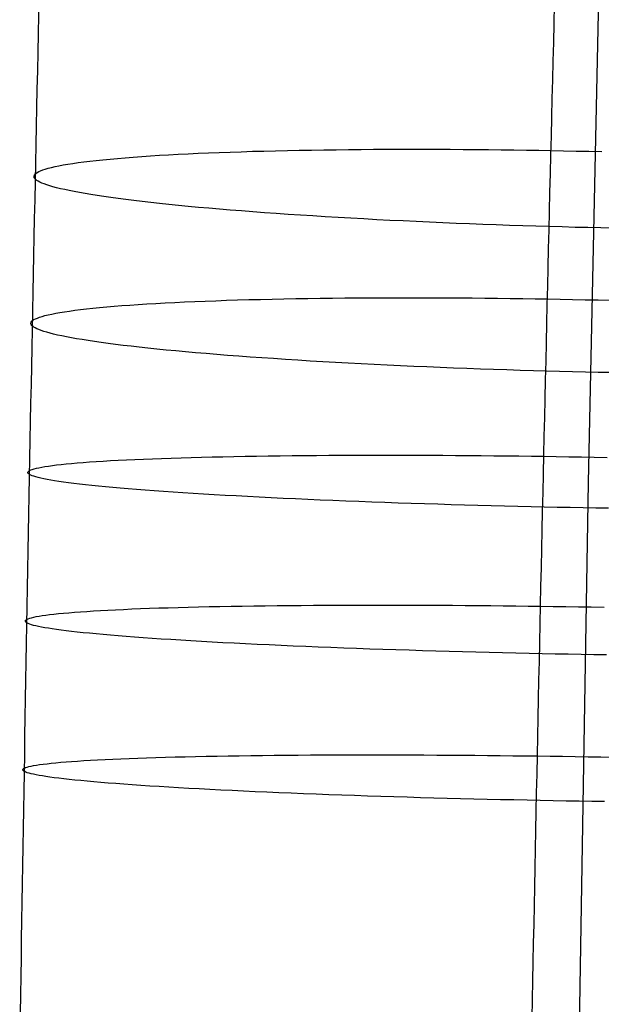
# Model space of a CAD drawing. Extents: x -37 to 483, y -973 to -253.
# Tile 122 of 197: x 9 to 22, y -544 to -521. Entities that reach past the tile are written whole.
import ezdxf

# ---------------------------------------------------------------- set-up
doc = ezdxf.new("R2010")
doc.units = 0
doc.layers.add('PREDEFINITO', color=7, linetype='CONTINUOUS')

msp = doc.modelspace()

# ---------------------------------------------------------------- linework, layer by layer
at = {"layer": 'PREDEFINITO'}
for p, q in [((21.99, -532.029, 67.752), (22.274, -518.561, 69.075)), ((13.993, -524.422, 59.447), (14.253, -524.414, 59.262)), ((14.253, -524.414, 59.262), (14.517, -524.407, 59.084)), ((14.517, -524.407, 59.084), (14.785, -524.4, 58.912)), ((14.785, -524.4, 58.912), (15.057, -524.394, 58.747)), ((15.057, -524.394, 58.747), (15.332, -524.389, 58.588)), ((15.332, -524.389, 58.588), (15.611, -524.384, 58.437)), ((15.611, -524.384, 58.437), (15.893, -524.379, 58.292)), ((15.893, -524.379, 58.292), (16.177, -524.376, 58.155)), ((16.177, -524.376, 58.155), (16.464, -524.373, 58.024)), ((16.464, -524.373, 58.024), (16.753, -524.37, 57.901)), ((16.753, -524.37, 57.901), (17.043, -524.368, 57.785)), ((17.043, -524.368, 57.785), (17.335, -524.367, 57.675)), ((17.335, -524.367, 57.675), (17.628, -524.366, 57.573)), ((17.628, -524.366, 57.573), (17.922, -524.366, 57.478)), ((17.922, -524.366, 57.478), (18.216, -524.366, 57.389)), ((18.216, -524.366, 57.389), (18.511, -524.367, 57.308)), ((18.511, -524.367, 57.308), (18.805, -524.368, 57.233)), ((18.805, -524.368, 57.233), (19.099, -524.37, 57.166)), ((19.099, -524.37, 57.166), (19.393, -524.372, 57.104)), ((19.393, -524.372, 57.104), (19.686, -524.375, 57.05)), ((19.686, -524.375, 57.05), (19.978, -524.378, 57.002)), ((19.978, -524.378, 57.002), (20.268, -524.382, 56.96)), ((20.268, -524.382, 56.96), (20.557, -524.386, 56.924)), ((20.557, -524.386, 56.924), (20.844, -524.39, 56.895)), ((20.844, -524.39, 56.895), (21.129, -524.395, 56.871)), ((21.129, -524.395, 56.871), (21.415, -524.401, 56.853)), ((21.415, -524.401, 56.853), (21.704, -524.407, 56.841)), ((21.704, -524.407, 56.841), (21.996, -524.413, 56.835)), ((21.996, -524.413, 56.835), (22.29, -524.42, 56.834)), ((10.374, -524.657, 63.67), (10.513, -524.64, 63.403)), ((10.513, -524.64, 63.403), (10.66, -524.623, 63.139)), ((10.66, -524.623, 63.139), (10.815, -524.607, 62.877)), ((10.815, -524.607, 62.877), (10.978, -524.591, 62.618)), ((10.978, -524.591, 62.618), (11.148, -524.576, 62.362)), ((11.148, -524.576, 62.362), (11.327, -524.561, 62.11)), ((11.327, -524.561, 62.11), (11.512, -524.546, 61.861)), ((11.512, -524.546, 61.861), (11.705, -524.532, 61.617)), ((11.705, -524.532, 61.617), (11.905, -524.519, 61.377)), ((11.905, -524.519, 61.377), (12.112, -524.506, 61.141)), ((12.112, -524.506, 61.141), (12.326, -524.494, 60.91)), ((12.326, -524.494, 60.91), (12.546, -524.482, 60.685)), ((12.546, -524.482, 60.685), (12.773, -524.47, 60.464)), ((12.773, -524.47, 60.464), (13.006, -524.459, 60.249)), ((13.006, -524.459, 60.249), (13.245, -524.449, 60.04)), ((13.245, -524.449, 60.04), (13.489, -524.44, 59.836)), ((13.489, -524.44, 59.836), (13.739, -524.43, 59.639)), ((13.739, -524.43, 59.639), (13.993, -524.422, 59.447)), ((9.335, -524.881, 66.957), (9.378, -524.862, 66.683)), ((9.378, -524.862, 66.683), (9.429, -524.842, 66.408)), ((9.429, -524.842, 66.408), (9.488, -524.823, 66.133)), ((9.488, -524.823, 66.133), (9.554, -524.803, 65.857)), ((9.554, -524.803, 65.857), (9.628, -524.784, 65.582)), ((9.628, -524.784, 65.582), (9.711, -524.765, 65.306)), ((9.711, -524.765, 65.306), (9.801, -524.746, 65.031)), ((9.801, -524.746, 65.031), (9.899, -524.728, 64.756)), ((9.899, -524.728, 64.756), (10.006, -524.71, 64.483)), ((10.006, -524.71, 64.483), (10.121, -524.692, 64.21)), ((10.121, -524.692, 64.21), (10.244, -524.674, 63.94)), ((10.244, -524.674, 63.94), (10.374, -524.657, 63.67)), ((9.229, -524.981, 68.304), (9.236, -524.961, 68.038)), ((9.229, -525.001, 68.568), (9.229, -524.981, 68.304)), ((9.235, -525.021, 68.83), (9.229, -525.001, 68.568)), ((9.248, -525.041, 69.089), (9.235, -525.021, 68.83)), ((9.236, -524.961, 68.038), (9.25, -524.941, 67.77)), ((9.267, -525.061, 69.345), (9.248, -525.041, 69.089)), ((9.25, -524.941, 67.77), (9.271, -524.921, 67.5)), ((9.292, -525.081, 69.601), (9.267, -525.061, 69.345)), ((9.271, -524.921, 67.5), (9.299, -524.901, 67.229)), ((9.324, -525.101, 69.859), (9.292, -525.081, 69.601)), ((9.299, -524.901, 67.229), (9.335, -524.881, 66.957)), ((9.363, -525.122, 70.118), (9.324, -525.101, 69.859)), ((9.409, -525.143, 70.378), (9.363, -525.122, 70.118)), ((9.462, -525.164, 70.64), (9.409, -525.143, 70.378)), ((9.522, -525.185, 70.903), (9.462, -525.164, 70.64)), ((9.589, -525.207, 71.166), (9.522, -525.185, 70.903)), ((9.664, -525.228, 71.43), (9.589, -525.207, 71.166)), ((9.746, -525.25, 71.694), (9.664, -525.228, 71.43)), ((9.836, -525.273, 71.958), (9.746, -525.25, 71.694)), ((9.934, -525.295, 72.222), (9.836, -525.273, 71.958)), ((10.039, -525.317, 72.485), (9.934, -525.295, 72.222)), ((10.153, -525.34, 72.748), (10.039, -525.317, 72.485)), ((10.274, -525.363, 73.009), (10.153, -525.34, 72.748)), ((10.402, -525.385, 73.27), (10.274, -525.363, 73.009)), ((10.539, -525.408, 73.529), (10.402, -525.385, 73.27)), ((10.684, -525.431, 73.785), (10.539, -525.408, 73.529)), ((10.836, -525.454, 74.04), (10.684, -525.431, 73.785)), ((10.997, -525.477, 74.293), (10.836, -525.454, 74.04)), ((11.165, -525.5, 74.543), (10.997, -525.477, 74.293)), ((11.34, -525.523, 74.789), (11.165, -525.5, 74.543)), ((11.524, -525.546, 75.033), (11.34, -525.523, 74.789)), ((11.714, -525.568, 75.273), (11.524, -525.546, 75.033)), ((11.913, -525.591, 75.51), (11.714, -525.568, 75.273)), ((12.118, -525.613, 75.742), (11.913, -525.591, 75.51)), ((12.331, -525.636, 75.97), (12.118, -525.613, 75.742)), ((12.55, -525.658, 76.194), (12.331, -525.636, 75.97)), ((12.776, -525.68, 76.412), (12.55, -525.658, 76.194)), ((13.009, -525.702, 76.626), (12.776, -525.68, 76.412)), ((13.248, -525.723, 76.834), (13.009, -525.702, 76.626)), ((13.493, -525.744, 77.037), (13.248, -525.723, 76.834)), ((13.744, -525.765, 77.234), (13.493, -525.744, 77.037)), ((14.001, -525.786, 77.426), (13.744, -525.765, 77.234)), ((14.263, -525.806, 77.611), (14.001, -525.786, 77.426)), ((14.53, -525.826, 77.79), (14.263, -525.806, 77.611)), ((14.802, -525.845, 77.962), (14.53, -525.826, 77.79)), ((15.078, -525.864, 78.128), (14.802, -525.845, 77.962)), ((15.359, -525.883, 78.287), (15.078, -525.864, 78.128)), ((15.643, -525.901, 78.439), (15.359, -525.883, 78.287)), ((15.931, -525.919, 78.585), (15.643, -525.901, 78.439)), ((16.223, -525.937, 78.723), (15.931, -525.919, 78.585)), ((16.517, -525.954, 78.854), (16.223, -525.937, 78.723)), ((16.815, -525.97, 78.978), (16.517, -525.954, 78.854)), ((17.114, -525.986, 79.095), (16.815, -525.97, 78.978)), ((17.415, -526.001, 79.204), (17.114, -525.986, 79.095)), ((17.719, -526.016, 79.307), (17.415, -526.001, 79.204)), ((18.023, -526.031, 79.402), (17.719, -526.016, 79.307)), ((18.329, -526.045, 79.489), (18.023, -526.031, 79.402)), ((18.635, -526.058, 79.57), (18.329, -526.045, 79.489)), ((18.942, -526.071, 79.643), (18.635, -526.058, 79.57)), ((19.249, -526.083, 79.709), (18.942, -526.071, 79.643)), ((19.556, -526.095, 79.768), (19.249, -526.083, 79.709)), ((19.863, -526.106, 79.819), (19.556, -526.095, 79.768)), ((20.169, -526.116, 79.864), (19.863, -526.106, 79.819)), ((20.474, -526.127, 79.902), (20.169, -526.116, 79.864)), ((20.777, -526.136, 79.934), (20.474, -526.127, 79.902)), ((21.079, -526.145, 79.958), (20.777, -526.136, 79.934)), ((21.38, -526.154, 79.977), (21.079, -526.145, 79.958)), ((21.679, -526.162, 79.988), (21.38, -526.154, 79.977)), ((21.975, -526.169, 79.994), (21.679, -526.162, 79.988)), ((22.269, -526.176, 79.993), (21.975, -526.169, 79.994)), ((22.56, -526.182, 79.987), (22.269, -526.176, 79.993)), ((14.436, -527.818, 58.755), (14.704, -527.812, 58.583)), ((14.704, -527.812, 58.583), (14.976, -527.806, 58.417)), ((14.976, -527.806, 58.417), (15.251, -527.801, 58.259)), ((15.251, -527.801, 58.259), (15.53, -527.796, 58.107)), ((15.53, -527.796, 58.107), (15.811, -527.792, 57.962)), ((15.811, -527.792, 57.962), (16.095, -527.789, 57.824)), ((16.095, -527.789, 57.824), (16.382, -527.786, 57.694)), ((16.382, -527.786, 57.694), (16.671, -527.784, 57.57)), ((16.671, -527.784, 57.57), (16.961, -527.782, 57.453)), ((16.961, -527.782, 57.453), (17.253, -527.781, 57.344)), ((17.253, -527.781, 57.344), (17.545, -527.78, 57.241)), ((17.545, -527.78, 57.241), (17.839, -527.78, 57.146)), ((17.839, -527.78, 57.146), (18.133, -527.78, 57.057)), ((18.133, -527.78, 57.057), (18.428, -527.781, 56.976)), ((18.428, -527.781, 56.976), (18.722, -527.782, 56.901)), ((18.722, -527.782, 56.901), (19.016, -527.784, 56.833)), ((19.016, -527.784, 56.833), (19.31, -527.786, 56.771)), ((19.31, -527.786, 56.771), (19.602, -527.789, 56.716)), ((19.602, -527.789, 56.716), (19.894, -527.792, 56.668)), ((19.894, -527.792, 56.668), (20.185, -527.796, 56.626)), ((20.185, -527.796, 56.626), (20.473, -527.8, 56.59)), ((20.473, -527.8, 56.59), (20.761, -527.804, 56.561)), ((20.761, -527.804, 56.561), (21.046, -527.809, 56.537)), ((21.046, -527.809, 56.537), (21.332, -527.814, 56.519)), ((21.332, -527.814, 56.519), (21.62, -527.82, 56.506)), ((10.299, -528.054, 63.346), (10.437, -528.038, 63.079)), ((10.437, -528.038, 63.079), (10.584, -528.022, 62.814)), ((10.584, -528.022, 62.814), (10.738, -528.007, 62.552)), ((10.738, -528.007, 62.552), (10.901, -527.992, 62.293)), ((10.901, -527.992, 62.293), (11.071, -527.977, 62.037)), ((11.071, -527.977, 62.037), (11.249, -527.963, 61.784)), ((11.249, -527.963, 61.784), (11.434, -527.95, 61.536)), ((11.434, -527.95, 61.536), (11.627, -527.936, 61.291)), ((11.627, -527.936, 61.291), (11.827, -527.924, 61.051)), ((11.827, -527.924, 61.051), (12.033, -527.911, 60.815)), ((12.033, -527.911, 60.815), (12.247, -527.9, 60.584)), ((12.247, -527.9, 60.584), (12.467, -527.888, 60.358)), ((12.467, -527.888, 60.358), (12.694, -527.878, 60.137)), ((12.694, -527.878, 60.137), (12.926, -527.867, 59.922)), ((12.926, -527.867, 59.922), (13.165, -527.858, 59.712)), ((13.165, -527.858, 59.712), (13.409, -527.849, 59.508)), ((13.409, -527.849, 59.508), (13.658, -527.84, 59.31)), ((13.658, -527.84, 59.31), (13.913, -527.832, 59.119)), ((13.913, -527.832, 59.119), (14.172, -527.825, 58.934)), ((14.172, -527.825, 58.934), (14.436, -527.818, 58.755)), ((21.62, -527.82, 56.506), (21.912, -527.826, 56.5)), ((21.912, -527.826, 56.5), (22.206, -527.832, 56.499)), ((22.206, -527.832, 56.499), (22.502, -527.84, 56.504)), ((9.227, -528.285, 66.907), (9.263, -528.267, 66.634)), ((9.263, -528.267, 66.634), (9.305, -528.248, 66.36)), ((9.305, -528.248, 66.36), (9.356, -528.229, 66.085)), ((9.356, -528.229, 66.085), (9.414, -528.211, 65.81)), ((9.414, -528.211, 65.81), (9.48, -528.193, 65.534)), ((9.48, -528.193, 65.534), (9.555, -528.174, 65.258)), ((9.555, -528.174, 65.258), (9.637, -528.156, 64.983)), ((9.637, -528.156, 64.983), (9.727, -528.139, 64.707)), ((9.727, -528.139, 64.707), (9.825, -528.121, 64.433)), ((9.825, -528.121, 64.433), (9.931, -528.104, 64.159)), ((9.931, -528.104, 64.159), (10.045, -528.087, 63.886)), ((10.045, -528.087, 63.886), (10.168, -528.07, 63.615)), ((10.168, -528.07, 63.615), (10.299, -528.054, 63.346)), ((9.158, -528.361, 67.982), (9.165, -528.342, 67.716)), ((9.158, -528.38, 68.246), (9.158, -528.361, 67.982)), ((9.165, -528.399, 68.508), (9.158, -528.38, 68.246)), ((9.165, -528.342, 67.716), (9.178, -528.323, 67.448)), ((9.178, -528.418, 68.767), (9.165, -528.399, 68.508)), ((9.178, -528.323, 67.448), (9.199, -528.304, 67.178)), ((9.197, -528.437, 69.023), (9.178, -528.418, 68.767)), ((9.223, -528.456, 69.279), (9.197, -528.437, 69.023)), ((9.199, -528.304, 67.178), (9.227, -528.285, 66.907)), ((9.255, -528.475, 69.537), (9.223, -528.456, 69.279)), ((9.294, -528.495, 69.796), (9.255, -528.475, 69.537)), ((9.34, -528.515, 70.057), (9.294, -528.495, 69.796)), ((9.394, -528.535, 70.319), (9.34, -528.515, 70.057)), ((9.454, -528.555, 70.581), (9.394, -528.535, 70.319)), ((9.522, -528.575, 70.845), (9.454, -528.555, 70.581)), ((9.597, -528.596, 71.109), (9.522, -528.575, 70.845)), ((9.679, -528.617, 71.373), (9.597, -528.596, 71.109)), ((9.769, -528.638, 71.637), (9.679, -528.617, 71.373)), ((9.867, -528.659, 71.901), (9.769, -528.638, 71.637)), ((9.973, -528.68, 72.164), (9.867, -528.659, 71.901)), ((10.087, -528.702, 72.427), (9.973, -528.68, 72.164)), ((10.208, -528.723, 72.688), (10.087, -528.702, 72.427)), ((10.337, -528.745, 72.949), (10.208, -528.723, 72.688)), ((10.474, -528.767, 73.207), (10.337, -528.745, 72.949)), ((10.619, -528.789, 73.464), (10.474, -528.767, 73.207)), ((10.772, -528.81, 73.719), (10.619, -528.789, 73.464)), ((10.932, -528.832, 73.971), (10.772, -528.81, 73.719)), ((11.101, -528.854, 74.221), (10.932, -528.832, 73.971)), ((11.277, -528.876, 74.468), (11.101, -528.854, 74.221)), ((11.46, -528.897, 74.712), (11.277, -528.876, 74.468)), ((11.651, -528.919, 74.952), (11.46, -528.897, 74.712)), ((11.85, -528.94, 75.188), (11.651, -528.919, 74.952)), ((12.055, -528.962, 75.42), (11.85, -528.94, 75.188)), ((12.268, -528.983, 75.648), (12.055, -528.962, 75.42)), ((12.488, -529.004, 75.872), (12.268, -528.983, 75.648)), ((12.714, -529.025, 76.09), (12.488, -529.004, 75.872)), ((12.947, -529.046, 76.304), (12.714, -529.025, 76.09)), ((13.186, -529.066, 76.512), (12.947, -529.046, 76.304)), ((13.432, -529.086, 76.715), (13.186, -529.066, 76.512)), ((13.683, -529.106, 76.912), (13.432, -529.086, 76.715)), ((13.94, -529.126, 77.103), (13.683, -529.106, 76.912)), ((14.202, -529.145, 77.288), (13.94, -529.126, 77.103)), ((14.469, -529.164, 77.467), (14.202, -529.145, 77.288)), ((14.741, -529.182, 77.639), (14.469, -529.164, 77.467)), ((15.018, -529.201, 77.805), (14.741, -529.182, 77.639)), ((15.299, -529.218, 77.964), (15.018, -529.201, 77.805)), ((15.583, -529.236, 78.116), (15.299, -529.218, 77.964)), ((15.872, -529.253, 78.261), (15.583, -529.236, 78.116)), ((16.163, -529.269, 78.4), (15.872, -529.253, 78.261)), ((16.458, -529.286, 78.531), (16.163, -529.269, 78.4)), ((16.755, -529.301, 78.654), (16.458, -529.286, 78.531)), ((17.055, -529.316, 78.771), (16.755, -529.301, 78.654)), ((17.356, -529.331, 78.88), (17.055, -529.316, 78.771)), ((17.66, -529.345, 78.982), (17.356, -529.331, 78.88)), ((17.964, -529.359, 79.077), (17.66, -529.345, 78.982)), ((18.27, -529.372, 79.164), (17.964, -529.359, 79.077)), ((18.577, -529.385, 79.245), (18.27, -529.372, 79.164)), ((18.883, -529.397, 79.317), (18.577, -529.385, 79.245)), ((19.191, -529.409, 79.383), (18.883, -529.397, 79.317)), ((19.498, -529.42, 79.442), (19.191, -529.409, 79.383)), ((19.804, -529.431, 79.494), (19.498, -529.42, 79.442)), ((20.11, -529.441, 79.538), (19.804, -529.431, 79.494)), ((20.415, -529.451, 79.576), (20.11, -529.441, 79.538)), ((20.719, -529.46, 79.607), (20.415, -529.451, 79.576)), ((21.021, -529.469, 79.632), (20.719, -529.46, 79.607)), ((21.321, -529.477, 79.65), (21.021, -529.469, 79.632)), ((21.62, -529.484, 79.661), (21.321, -529.477, 79.65)), ((21.916, -529.491, 79.667), (21.62, -529.484, 79.661)), ((22.211, -529.498, 79.666), (21.916, -529.491, 79.667)), ((22.502, -529.504, 79.659), (22.211, -529.498, 79.666)), ((13.325, -531.441, 59.164), (13.575, -531.436, 58.966)), ((13.575, -531.436, 58.966), (13.829, -531.431, 58.774)), ((13.829, -531.431, 58.774), (14.088, -531.426, 58.588)), ((14.088, -531.426, 58.588), (14.351, -531.422, 58.409)), ((14.351, -531.422, 58.409), (14.619, -531.418, 58.236)), ((14.619, -531.418, 58.236), (14.891, -531.414, 58.071)), ((14.891, -531.414, 58.071), (15.166, -531.411, 57.912)), ((15.166, -531.411, 57.912), (15.444, -531.408, 57.76)), ((15.444, -531.408, 57.76), (15.726, -531.406, 57.614)), ((15.726, -531.406, 57.614), (16.01, -531.404, 57.476)), ((16.01, -531.404, 57.476), (16.296, -531.403, 57.345)), ((16.296, -531.403, 57.345), (16.584, -531.402, 57.221)), ((16.584, -531.402, 57.221), (16.875, -531.401, 57.104)), ((16.875, -531.401, 57.104), (17.166, -531.4, 56.994)), ((17.166, -531.4, 56.994), (17.459, -531.4, 56.891)), ((17.459, -531.4, 56.891), (17.752, -531.401, 56.796)), ((17.752, -531.401, 56.796), (18.047, -531.402, 56.707)), ((18.047, -531.402, 56.707), (18.341, -531.403, 56.625)), ((18.341, -531.403, 56.625), (18.635, -531.404, 56.55)), ((18.635, -531.404, 56.55), (18.929, -531.406, 56.481)), ((18.929, -531.406, 56.481), (19.223, -531.408, 56.42)), ((19.223, -531.408, 56.42), (19.515, -531.411, 56.365)), ((19.515, -531.411, 56.365), (19.807, -531.413, 56.316)), ((19.807, -531.413, 56.316), (20.097, -531.416, 56.274)), ((20.097, -531.416, 56.274), (20.386, -531.42, 56.238)), ((20.386, -531.42, 56.238), (20.673, -531.423, 56.208)), ((20.673, -531.423, 56.208), (20.959, -531.427, 56.184)), ((20.959, -531.427, 56.184), (21.244, -531.431, 56.166)), ((21.244, -531.431, 56.166), (21.533, -531.436, 56.154)), ((21.533, -531.436, 56.154), (21.825, -531.441, 56.147)), ((9.405, -531.676, 65.203), (9.479, -531.663, 64.927)), ((9.479, -531.663, 64.927), (9.561, -531.651, 64.651)), ((9.561, -531.651, 64.651), (9.65, -531.639, 64.375)), ((9.65, -531.639, 64.375), (9.748, -531.626, 64.099)), ((9.748, -531.626, 64.099), (9.854, -531.614, 63.825)), ((9.854, -531.614, 63.825), (9.968, -531.603, 63.552)), ((9.968, -531.603, 63.552), (10.09, -531.591, 63.28)), ((10.09, -531.591, 63.28), (10.22, -531.58, 63.011)), ((10.22, -531.58, 63.011), (10.359, -531.569, 62.743)), ((10.359, -531.569, 62.743), (10.505, -531.558, 62.477)), ((10.505, -531.558, 62.477), (10.659, -531.548, 62.215)), ((10.659, -531.548, 62.215), (10.821, -531.537, 61.955)), ((10.821, -531.537, 61.955), (10.991, -531.527, 61.698)), ((10.991, -531.527, 61.698), (11.168, -531.518, 61.445)), ((11.168, -531.518, 61.445), (11.353, -531.509, 61.196)), ((11.353, -531.509, 61.196), (11.546, -531.5, 60.951)), ((11.546, -531.5, 60.951), (11.745, -531.491, 60.71)), ((11.745, -531.491, 60.71), (11.952, -531.483, 60.474)), ((11.952, -531.483, 60.474), (12.165, -531.475, 60.242)), ((12.165, -531.475, 60.242), (12.385, -531.467, 60.016)), ((12.385, -531.467, 60.016), (12.611, -531.46, 59.794)), ((12.611, -531.46, 59.794), (12.843, -531.454, 59.578)), ((12.843, -531.454, 59.578), (13.082, -531.447, 59.368)), ((13.082, -531.447, 59.368), (13.325, -531.441, 59.164)), ((21.825, -531.441, 56.147), (22.119, -531.446, 56.146)), ((22.119, -531.446, 56.146), (22.415, -531.452, 56.151)), ((9.086, -531.794, 67.656), (9.093, -531.781, 67.389)), ((9.087, -531.807, 67.92), (9.086, -531.794, 67.656)), ((9.094, -531.821, 68.182), (9.087, -531.807, 67.92)), ((9.093, -531.781, 67.389), (9.106, -531.767, 67.121)), ((9.107, -531.834, 68.442), (9.094, -531.821, 68.182)), ((9.106, -531.767, 67.121), (9.126, -531.754, 66.85)), ((9.127, -531.847, 68.699), (9.107, -531.834, 68.442)), ((9.126, -531.754, 66.85), (9.154, -531.741, 66.578)), ((9.153, -531.861, 68.956), (9.127, -531.847, 68.699)), ((9.186, -531.874, 69.214), (9.153, -531.861, 68.956)), ((9.154, -531.741, 66.578), (9.189, -531.728, 66.305)), ((9.225, -531.888, 69.474), (9.186, -531.874, 69.214)), ((9.189, -531.728, 66.305), (9.231, -531.715, 66.031)), ((9.272, -531.902, 69.735), (9.225, -531.888, 69.474)), ((9.231, -531.715, 66.031), (9.282, -531.702, 65.756)), ((9.282, -531.702, 65.756), (9.34, -531.689, 65.48)), ((9.34, -531.689, 65.48), (9.405, -531.676, 65.203)), ((9.325, -531.916, 69.997), (9.272, -531.902, 69.735)), ((9.386, -531.931, 70.26), (9.325, -531.916, 69.997)), ((9.454, -531.945, 70.524), (9.386, -531.931, 70.26)), ((9.529, -531.96, 70.788), (9.454, -531.945, 70.524)), ((9.612, -531.975, 71.053), (9.529, -531.96, 70.788)), ((9.703, -531.99, 71.317), (9.612, -531.975, 71.053)), ((9.801, -532.005, 71.582), (9.703, -531.99, 71.317)), ((9.907, -532.02, 71.845), (9.801, -532.005, 71.582)), ((10.021, -532.035, 72.109), (9.907, -532.02, 71.845)), ((10.143, -532.051, 72.371), (10.021, -532.035, 72.109)), ((10.272, -532.066, 72.631), (10.143, -532.051, 72.371)), ((10.41, -532.082, 72.891), (10.272, -532.066, 72.631)), ((10.555, -532.097, 73.148), (10.41, -532.082, 72.891)), ((10.708, -532.113, 73.403), (10.555, -532.097, 73.148)), ((10.869, -532.128, 73.656), (10.708, -532.113, 73.403)), ((21.757, -545.667, 66.605), (21.99, -532.029, 67.752)), ((11.038, -532.144, 73.906), (10.869, -532.128, 73.656)), ((11.214, -532.16, 74.154), (11.038, -532.144, 73.906)), ((11.398, -532.175, 74.398), (11.214, -532.16, 74.154)), ((11.589, -532.191, 74.638), (11.398, -532.175, 74.398)), ((11.788, -532.206, 74.875), (11.589, -532.191, 74.638)), ((11.994, -532.222, 75.107), (11.788, -532.206, 74.875)), ((12.207, -532.237, 75.336), (11.994, -532.222, 75.107)), ((12.427, -532.252, 75.559), (12.207, -532.237, 75.336)), ((12.654, -532.267, 75.778), (12.427, -532.252, 75.559)), ((12.887, -532.282, 75.992), (12.654, -532.267, 75.778)), ((13.127, -532.297, 76.201), (12.887, -532.282, 75.992)), ((13.373, -532.312, 76.404), (13.127, -532.297, 76.201)), ((13.624, -532.326, 76.601), (13.373, -532.312, 76.404)), ((13.881, -532.34, 76.793), (13.624, -532.326, 76.601)), ((14.144, -532.354, 76.978), (13.881, -532.34, 76.793)), ((14.411, -532.368, 77.157), (14.144, -532.354, 76.978)), ((14.683, -532.382, 77.33), (14.411, -532.368, 77.157)), ((14.96, -532.395, 77.496), (14.683, -532.382, 77.33)), ((15.241, -532.408, 77.655), (14.96, -532.395, 77.496)), ((15.526, -532.421, 77.807), (15.241, -532.408, 77.655)), ((15.815, -532.433, 77.952), (15.526, -532.421, 77.807)), ((16.107, -532.446, 78.091), (15.815, -532.433, 77.952)), ((16.401, -532.457, 78.222), (16.107, -532.446, 78.091)), ((16.699, -532.469, 78.346), (16.401, -532.457, 78.222)), ((16.999, -532.48, 78.462), (16.699, -532.469, 78.346)), ((17.3, -532.491, 78.572), (16.999, -532.48, 78.462)), ((17.604, -532.502, 78.674), (17.3, -532.491, 78.572)), ((17.909, -532.512, 78.769), (17.604, -532.502, 78.674)), ((18.215, -532.522, 78.856), (17.909, -532.512, 78.769)), ((18.521, -532.531, 78.936), (18.215, -532.522, 78.856)), ((18.828, -532.54, 79.009), (18.521, -532.531, 78.936)), ((19.136, -532.549, 79.075), (18.828, -532.54, 79.009)), ((19.443, -532.558, 79.134), (19.136, -532.549, 79.075)), ((19.749, -532.566, 79.185), (19.443, -532.558, 79.134)), ((20.055, -532.574, 79.23), (19.749, -532.566, 79.185)), ((20.36, -532.581, 79.268), (20.055, -532.574, 79.23)), ((20.664, -532.588, 79.299), (20.36, -532.581, 79.268)), ((20.966, -532.594, 79.323), (20.664, -532.588, 79.299)), ((21.267, -532.601, 79.341), (20.966, -532.594, 79.323)), ((21.566, -532.607, 79.353), (21.267, -532.601, 79.341)), ((21.862, -532.612, 79.358), (21.566, -532.607, 79.353)), ((22.156, -532.617, 79.357), (21.862, -532.612, 79.358)), ((22.448, -532.622, 79.351), (22.156, -532.617, 79.357)), ((9.588, -535.068, 64.096), (9.686, -535.057, 63.821)), ((9.686, -535.057, 63.821), (9.792, -535.046, 63.546)), ((9.792, -535.046, 63.546), (9.905, -535.035, 63.273)), ((9.905, -535.035, 63.273), (10.027, -535.024, 63.001)), ((10.027, -535.024, 63.001), (10.157, -535.014, 62.732)), ((10.157, -535.014, 62.732), (10.295, -535.003, 62.464)), ((10.295, -535.003, 62.464), (10.441, -534.993, 62.198)), ((10.441, -534.993, 62.198), (10.595, -534.984, 61.935)), ((10.595, -534.984, 61.935), (10.757, -534.974, 61.675)), ((10.757, -534.974, 61.675), (10.926, -534.965, 61.419)), ((10.926, -534.965, 61.419), (11.104, -534.956, 61.165)), ((11.104, -534.956, 61.165), (11.288, -534.947, 60.916)), ((11.288, -534.947, 60.916), (11.48, -534.939, 60.67)), ((11.48, -534.939, 60.67), (11.679, -534.931, 60.429)), ((11.679, -534.931, 60.429), (11.886, -534.923, 60.193)), ((11.886, -534.923, 60.193), (12.099, -534.916, 59.961)), ((12.099, -534.916, 59.961), (12.318, -534.909, 59.734)), ((12.318, -534.909, 59.734), (12.544, -534.903, 59.513)), ((12.544, -534.903, 59.513), (12.776, -534.896, 59.297)), ((12.776, -534.896, 59.297), (13.014, -534.891, 59.086)), ((13.014, -534.891, 59.086), (13.258, -534.885, 58.882)), ((13.258, -534.885, 58.882), (13.507, -534.88, 58.683)), ((13.507, -534.88, 58.683), (13.761, -534.875, 58.491)), ((13.761, -534.875, 58.491), (14.02, -534.871, 58.305)), ((14.02, -534.871, 58.305), (14.283, -534.867, 58.126)), ((14.283, -534.867, 58.126), (14.55, -534.863, 57.953)), ((14.55, -534.863, 57.953), (14.822, -534.86, 57.787)), ((14.822, -534.86, 57.787), (15.097, -534.857, 57.628)), ((15.097, -534.857, 57.628), (15.375, -534.855, 57.475)), ((15.375, -534.855, 57.475), (15.656, -534.853, 57.33)), ((15.656, -534.853, 57.33), (15.94, -534.851, 57.192)), ((15.94, -534.851, 57.192), (16.227, -534.85, 57.06)), ((16.227, -534.85, 57.06), (16.515, -534.849, 56.936)), ((16.515, -534.849, 56.936), (16.805, -534.848, 56.819)), ((16.805, -534.848, 56.819), (17.096, -534.848, 56.709)), ((17.096, -534.848, 56.709), (17.389, -534.848, 56.606)), ((17.389, -534.848, 56.606), (17.682, -534.849, 56.509)), ((17.682, -534.849, 56.509), (17.976, -534.85, 56.42)), ((17.976, -534.85, 56.42), (18.271, -534.851, 56.338)), ((18.271, -534.851, 56.338), (18.565, -534.852, 56.263)), ((18.565, -534.852, 56.263), (18.859, -534.854, 56.194)), ((18.859, -534.854, 56.194), (19.152, -534.856, 56.132)), ((19.152, -534.856, 56.132), (19.445, -534.859, 56.077)), ((19.445, -534.859, 56.077), (19.736, -534.861, 56.028)), ((19.736, -534.861, 56.028), (20.027, -534.864, 55.986)), ((20.027, -534.864, 55.986), (20.315, -534.867, 55.95)), ((20.315, -534.867, 55.95), (20.602, -534.871, 55.92)), ((20.602, -534.871, 55.92), (20.888, -534.875, 55.896)), ((20.888, -534.875, 55.896), (21.173, -534.879, 55.877)), ((21.173, -534.879, 55.877), (21.462, -534.883, 55.864)), ((21.462, -534.883, 55.864), (21.754, -534.888, 55.857)), ((21.754, -534.888, 55.857), (22.048, -534.893, 55.856)), ((22.048, -534.893, 55.856), (22.344, -534.898, 55.861)), ((9.028, -535.214, 67.379), (9.034, -535.201, 67.112)), ((9.029, -535.226, 67.643), (9.028, -535.214, 67.379)), ((9.036, -535.239, 67.906), (9.029, -535.226, 67.643)), ((9.034, -535.201, 67.112), (9.047, -535.189, 66.843)), ((9.05, -535.251, 68.165), (9.036, -535.239, 67.906)), ((9.047, -535.189, 66.843), (9.067, -535.176, 66.573)), ((9.07, -535.264, 68.422), (9.05, -535.251, 68.165)), ((9.067, -535.176, 66.573), (9.094, -535.164, 66.301)), ((9.096, -535.276, 68.679), (9.07, -535.264, 68.422)), ((9.094, -535.164, 66.301), (9.129, -535.152, 66.028)), ((9.129, -535.289, 68.937), (9.096, -535.276, 68.679)), ((9.129, -535.152, 66.028), (9.171, -535.14, 65.753)), ((9.171, -535.14, 65.753), (9.221, -535.127, 65.478)), ((9.221, -535.127, 65.478), (9.279, -535.115, 65.202)), ((9.279, -535.115, 65.202), (9.344, -535.103, 64.925)), ((9.344, -535.103, 64.925), (9.418, -535.092, 64.649)), ((9.418, -535.092, 64.649), (9.499, -535.08, 64.372)), ((9.499, -535.08, 64.372), (9.588, -535.068, 64.096)), ((9.169, -535.302, 69.197), (9.129, -535.289, 68.937)), ((9.216, -535.315, 69.458), (9.169, -535.302, 69.197)), ((9.269, -535.328, 69.72), (9.216, -535.315, 69.458)), ((9.33, -535.342, 69.983), (9.269, -535.328, 69.72)), ((9.399, -535.356, 70.247), (9.33, -535.342, 69.983)), ((9.475, -535.369, 70.512), (9.399, -535.356, 70.247)), ((9.558, -535.383, 70.776), (9.475, -535.369, 70.512)), ((9.649, -535.397, 71.041), (9.558, -535.383, 70.776)), ((9.747, -535.411, 71.305), (9.649, -535.397, 71.041)), ((9.854, -535.426, 71.569), (9.747, -535.411, 71.305)), ((9.968, -535.44, 71.832), (9.854, -535.426, 71.569)), ((10.09, -535.455, 72.094), (9.968, -535.44, 71.832)), ((10.22, -535.469, 72.355), (10.09, -535.455, 72.094)), ((10.357, -535.484, 72.614), (10.22, -535.469, 72.355)), ((10.503, -535.498, 72.871), (10.357, -535.484, 72.614)), ((10.656, -535.513, 73.126), (10.503, -535.498, 72.871)), ((10.817, -535.528, 73.379), (10.656, -535.513, 73.126)), ((10.986, -535.542, 73.629), (10.817, -535.528, 73.379)), ((11.163, -535.557, 73.876), (10.986, -535.542, 73.629)), ((11.347, -535.572, 74.12), (11.163, -535.557, 73.876)), ((11.539, -535.586, 74.361), (11.347, -535.572, 74.12)), ((11.738, -535.601, 74.597), (11.539, -535.586, 74.361)), ((11.944, -535.615, 74.83), (11.738, -535.601, 74.597)), ((12.157, -535.63, 75.058), (11.944, -535.615, 74.83)), ((12.378, -535.644, 75.282), (12.157, -535.63, 75.058)), ((12.605, -535.658, 75.5), (12.378, -535.644, 75.282)), ((12.838, -535.672, 75.714), (12.605, -535.658, 75.5)), ((13.078, -535.686, 75.923), (12.838, -535.672, 75.714)), ((13.324, -535.7, 76.126), (13.078, -535.686, 75.923)), ((13.575, -535.714, 76.323), (13.324, -535.7, 76.126)), ((13.833, -535.727, 76.514), (13.575, -535.714, 76.323)), ((14.095, -535.741, 76.699), (13.833, -535.727, 76.514)), ((14.363, -535.754, 76.878), (14.095, -535.741, 76.699)), ((14.636, -535.766, 77.05), (14.363, -535.754, 76.878)), ((14.913, -535.779, 77.216), (14.636, -535.766, 77.05)), ((15.194, -535.791, 77.375), (14.913, -535.779, 77.216)), ((15.479, -535.803, 77.527), (15.194, -535.791, 77.375)), ((15.768, -535.815, 77.673), (15.479, -535.803, 77.527)), ((16.06, -535.827, 77.811), (15.768, -535.815, 77.673)), ((16.355, -535.838, 77.942), (16.06, -535.827, 77.811)), ((16.652, -535.849, 78.065), (16.355, -535.838, 77.942)), ((16.952, -535.859, 78.182), (16.652, -535.849, 78.065)), ((17.254, -535.87, 78.291), (16.952, -535.859, 78.182)), ((17.557, -535.88, 78.393), (17.254, -535.87, 78.291)), ((17.862, -535.889, 78.487), (17.557, -535.88, 78.393)), ((18.168, -535.899, 78.575), (17.862, -535.889, 78.487)), ((18.475, -535.908, 78.655), (18.168, -535.899, 78.575)), ((18.782, -535.916, 78.727), (18.475, -535.908, 78.655)), ((19.09, -535.925, 78.793), (18.782, -535.916, 78.727)), ((19.397, -535.933, 78.851), (19.09, -535.925, 78.793)), ((19.703, -535.941, 78.903), (19.397, -535.933, 78.851)), ((20.009, -535.948, 78.947), (19.703, -535.941, 78.903)), ((20.314, -535.955, 78.985), (20.009, -535.948, 78.947)), ((20.618, -535.962, 79.016), (20.314, -535.955, 78.985)), ((20.921, -535.968, 79.04), (20.618, -535.962, 79.016)), ((21.221, -535.974, 79.058), (20.921, -535.968, 79.04)), ((21.52, -535.979, 79.069), (21.221, -535.974, 79.058)), ((21.816, -535.985, 79.074), (21.52, -535.979, 79.069)), ((22.11, -535.99, 79.073), (21.816, -535.985, 79.074)), ((22.402, -535.994, 79.066), (22.11, -535.99, 79.073)), ((9.843, -538.465, 62.995), (9.964, -538.455, 62.724)), ((9.964, -538.455, 62.724), (10.094, -538.445, 62.453)), ((10.094, -538.445, 62.453), (10.232, -538.435, 62.185)), ((10.232, -538.435, 62.185), (10.377, -538.426, 61.92)), ((10.377, -538.426, 61.92), (10.531, -538.417, 61.657)), ((10.531, -538.417, 61.657), (10.692, -538.408, 61.397)), ((10.692, -538.408, 61.397), (10.862, -538.4, 61.14)), ((10.862, -538.4, 61.14), (11.039, -538.391, 60.886)), ((11.039, -538.391, 60.886), (11.223, -538.383, 60.637)), ((11.223, -538.383, 60.637), (11.415, -538.376, 60.391)), ((11.415, -538.376, 60.391), (11.614, -538.368, 60.15)), ((11.614, -538.368, 60.15), (11.82, -538.361, 59.913)), ((11.82, -538.361, 59.913), (12.032, -538.354, 59.681)), ((12.032, -538.354, 59.681), (12.252, -538.348, 59.454)), ((12.252, -538.348, 59.454), (12.477, -538.342, 59.232)), ((12.477, -538.342, 59.232), (12.709, -538.336, 59.016)), ((12.709, -538.336, 59.016), (12.947, -538.331, 58.805)), ((12.947, -538.331, 58.805), (13.19, -538.326, 58.6)), ((13.19, -538.326, 58.6), (13.439, -538.321, 58.402)), ((13.439, -538.321, 58.402), (13.693, -538.317, 58.209)), ((13.693, -538.317, 58.209), (13.952, -538.313, 58.023)), ((13.952, -538.313, 58.023), (14.215, -538.309, 57.843)), ((14.215, -538.309, 57.843), (14.482, -538.306, 57.67)), ((14.482, -538.306, 57.67), (14.753, -538.303, 57.504)), ((14.753, -538.303, 57.504), (15.028, -538.3, 57.345)), ((15.028, -538.3, 57.345), (15.306, -538.298, 57.192)), ((15.306, -538.298, 57.192), (15.587, -538.296, 57.046)), ((15.587, -538.296, 57.046), (15.871, -538.295, 56.908)), ((15.871, -538.295, 56.908), (16.157, -538.294, 56.776)), ((16.157, -538.294, 56.776), (16.445, -538.293, 56.652)), ((16.445, -538.293, 56.652), (16.735, -538.292, 56.534)), ((16.735, -538.292, 56.534), (17.027, -538.292, 56.424)), ((17.027, -538.292, 56.424), (17.319, -538.293, 56.32)), ((17.319, -538.293, 56.32), (17.612, -538.293, 56.224)), ((17.612, -538.293, 56.224), (17.906, -538.294, 56.135)), ((17.906, -538.294, 56.135), (18.2, -538.295, 56.052)), ((18.2, -538.295, 56.052), (18.494, -538.297, 55.977)), ((18.494, -538.297, 55.977), (18.788, -538.298, 55.908)), ((18.788, -538.298, 55.908), (19.082, -538.301, 55.846)), ((19.082, -538.301, 55.846), (19.374, -538.303, 55.79)), ((19.374, -538.303, 55.79), (19.666, -538.306, 55.741)), ((19.666, -538.306, 55.741), (19.956, -538.308, 55.699)), ((19.956, -538.308, 55.699), (20.245, -538.312, 55.662)), ((20.245, -538.312, 55.662), (20.532, -538.315, 55.632)), ((20.532, -538.315, 55.632), (20.817, -538.319, 55.608)), ((20.817, -538.319, 55.608), (21.103, -538.322, 55.589)), ((21.103, -538.322, 55.589), (21.391, -538.327, 55.576)), ((21.391, -538.327, 55.576), (21.683, -538.331, 55.569)), ((21.683, -538.331, 55.569), (21.977, -538.336, 55.567)), ((21.977, -538.336, 55.567), (22.273, -538.341, 55.572)), ((22.273, -538.341, 55.572), (22.572, -538.346, 55.583)), ((8.97, -538.632, 67.103), (8.976, -538.621, 66.836)), ((8.971, -538.644, 67.367), (8.97, -538.632, 67.103)), ((8.978, -538.656, 67.629), (8.971, -538.644, 67.367)), ((8.976, -538.621, 66.836), (8.988, -538.609, 66.567)), ((8.992, -538.667, 67.889), (8.978, -538.656, 67.629)), ((8.988, -538.609, 66.567), (9.008, -538.597, 66.297)), ((9.013, -538.679, 68.146), (8.992, -538.667, 67.889)), ((9.008, -538.597, 66.297), (9.035, -538.586, 66.024)), ((9.039, -538.691, 68.403), (9.013, -538.679, 68.146)), ((9.035, -538.586, 66.024), (9.07, -538.574, 65.751)), ((9.07, -538.574, 65.751), (9.112, -538.563, 65.477)), ((9.112, -538.563, 65.477), (9.161, -538.551, 65.201)), ((9.161, -538.551, 65.201), (9.218, -538.54, 64.925)), ((9.218, -538.54, 64.925), (9.284, -538.529, 64.648)), ((9.284, -538.529, 64.648), (9.357, -538.518, 64.372)), ((9.357, -538.518, 64.372), (9.438, -538.507, 64.095)), ((9.438, -538.507, 64.095), (9.527, -538.496, 63.819)), ((9.527, -538.496, 63.819), (9.624, -538.486, 63.543)), ((9.624, -538.486, 63.543), (9.729, -538.475, 63.269)), ((9.729, -538.475, 63.269), (9.843, -538.465, 62.995)), ((9.073, -538.703, 68.661), (9.039, -538.691, 68.403)), ((9.113, -538.715, 68.921), (9.073, -538.703, 68.661)), ((9.16, -538.727, 69.182), (9.113, -538.715, 68.921)), ((9.214, -538.74, 69.444), (9.16, -538.727, 69.182)), ((9.275, -538.752, 69.707), (9.214, -538.74, 69.444)), ((9.344, -538.765, 69.971), (9.275, -538.752, 69.707)), ((9.42, -538.778, 70.236), (9.344, -538.765, 69.971)), ((9.503, -538.791, 70.5), (9.42, -538.778, 70.236)), ((9.594, -538.804, 70.765), (9.503, -538.791, 70.5)), ((9.693, -538.818, 71.029), (9.594, -538.804, 70.765)), ((9.8, -538.831, 71.293), (9.693, -538.818, 71.029)), ((9.914, -538.845, 71.556), (9.8, -538.831, 71.293)), ((10.037, -538.858, 71.818), (9.914, -538.845, 71.556)), ((10.167, -538.872, 72.078), (10.037, -538.858, 71.818)), ((10.305, -538.886, 72.338), (10.167, -538.872, 72.078)), ((10.451, -538.899, 72.595), (10.305, -538.886, 72.338)), ((10.604, -538.913, 72.85), (10.451, -538.899, 72.595)), ((10.766, -538.927, 73.103), (10.604, -538.913, 72.85)), ((10.935, -538.941, 73.353), (10.766, -538.927, 73.103)), ((11.112, -538.955, 73.6), (10.935, -538.941, 73.353)), ((11.296, -538.969, 73.844), (11.112, -538.955, 73.6)), ((11.488, -538.982, 74.084), (11.296, -538.969, 73.844)), ((11.687, -538.996, 74.32), (11.488, -538.982, 74.084)), ((11.894, -539.01, 74.553), (11.687, -538.996, 74.32)), ((12.107, -539.023, 74.781), (11.894, -539.01, 74.553)), ((12.328, -539.037, 75.004), (12.107, -539.023, 74.781)), ((12.555, -539.05, 75.223), (12.328, -539.037, 75.004)), ((12.789, -539.064, 75.437), (12.555, -539.05, 75.223)), ((13.029, -539.077, 75.645), (12.789, -539.064, 75.437)), ((13.275, -539.09, 75.848), (13.029, -539.077, 75.645)), ((13.527, -539.103, 76.045), (13.275, -539.09, 75.848)), ((13.784, -539.115, 76.236), (13.527, -539.103, 76.045)), ((14.047, -539.128, 76.421), (13.784, -539.115, 76.236)), ((14.315, -539.14, 76.6), (14.047, -539.128, 76.421)), ((14.588, -539.152, 76.772), (14.315, -539.14, 76.6)), ((14.865, -539.164, 76.937), (14.588, -539.152, 76.772)), ((15.146, -539.176, 77.096), (14.865, -539.164, 76.937)), ((15.432, -539.187, 77.248), (15.146, -539.176, 77.096)), ((15.721, -539.198, 77.393), (15.432, -539.187, 77.248)), ((16.013, -539.209, 77.531), (15.721, -539.198, 77.393)), ((16.308, -539.22, 77.662), (16.013, -539.209, 77.531)), ((16.605, -539.23, 77.785), (16.308, -539.22, 77.662)), ((16.905, -539.24, 77.902), (16.605, -539.23, 77.785)), ((17.207, -539.25, 78.011), (16.905, -539.24, 77.902)), ((17.511, -539.26, 78.112), (17.207, -539.25, 78.011)), ((17.816, -539.269, 78.207), (17.511, -539.26, 78.112)), ((18.122, -539.278, 78.294), (17.816, -539.269, 78.207)), ((18.429, -539.286, 78.373), (18.122, -539.278, 78.294)), ((18.736, -539.294, 78.446), (18.429, -539.286, 78.373)), ((19.044, -539.302, 78.511), (18.736, -539.294, 78.446)), ((19.351, -539.31, 78.569), (19.044, -539.302, 78.511)), ((19.658, -539.317, 78.621), (19.351, -539.31, 78.569)), ((19.964, -539.324, 78.665), (19.658, -539.317, 78.621)), ((20.269, -539.331, 78.702), (19.964, -539.324, 78.665)), ((20.573, -539.337, 78.733), (20.269, -539.331, 78.702)), ((20.875, -539.343, 78.757), (20.573, -539.337, 78.733)), ((21.175, -539.349, 78.774), (20.875, -539.343, 78.757)), ((21.474, -539.355, 78.785), (21.175, -539.349, 78.774)), ((21.771, -539.36, 78.79), (21.474, -539.355, 78.785)), ((22.065, -539.364, 78.789), (21.771, -539.36, 78.79)), ((22.356, -539.369, 78.782), (22.065, -539.364, 78.789))]:
    msp.add_line(p, q, dxfattribs=at)
at = {"layer": 'PREDEFINITO', "extrusion": (0.965554, 0.00192, -0.260196)}
msp.add_arc((-621.772, 1020.324, 4.598), 965.131, 274.547279, 276.194022, dxfattribs=at)
at = {"layer": 'PREDEFINITO', "extrusion": (0.965469, 0.004918, -0.260473)}
msp.add_arc((-616.871, 999.312, -11.698), 935.182, 274.373849, 276.046947, dxfattribs=at)

doc.saveas('drawing.dxf')
